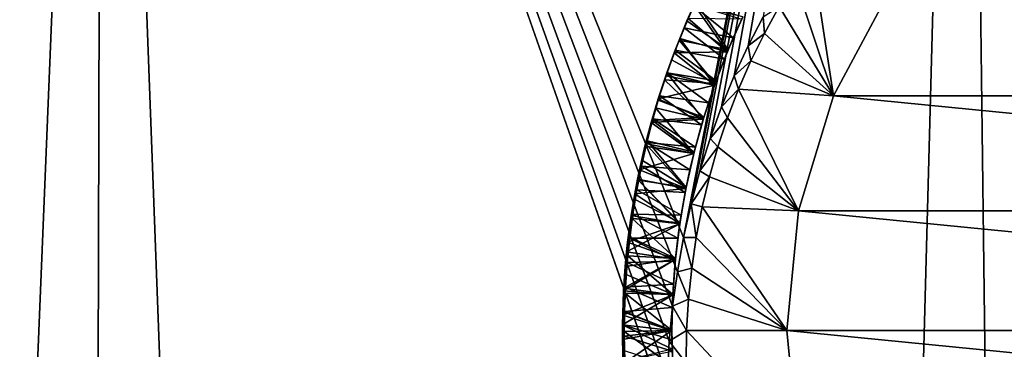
# Model space of a CAD drawing. Header units: metres. Extents: x -23 to 265, y -23 to 70.
# Tile 35 of 64: x -3.603 to -1.032, y 48.451 to 49.311. Entities that reach past the tile are written whole.
import ezdxf

# ---------------------------------------------------------------- set-up
doc = ezdxf.new("R2010")
doc.units = ezdxf.units.M
doc.layers.add('solid_SWIVIEL_SPOUT_SW0001', color=7, linetype='CONTINUOUS')

msp = doc.modelspace()

# ---------------------------------------------------------------- linework, layer by layer
at = {"layer": 'solid_SWIVIEL_SPOUT_SW0001'}
for points in [[(-4.854198, 16.713932, 27.620125), (-5.604912, 52.5, 27.813681), (-3.389125, 52.5, 27.325951)], [(-3.46545, 17.056067, 68.661392), (-3.389111, 52.5, 68.674049), (-5.604892, 52.5, 68.186325)], [(-4.854177, 16.713938, 68.379883), (-3.46545, 17.056067, 68.661392), (-5.604892, 52.5, 68.186325)], [(-3.465472, 17.056063, 27.33861), (-4.854198, 16.713932, 27.620125), (-3.389125, 52.5, 27.325951)], [(-2.07779, 17.280092, 27.15329), (-3.465472, 17.056063, 27.33861), (-3.389125, 52.5, 27.325951)], [(-3.46545, 17.056067, 68.661392), (-2.077764, 17.280094, 68.84671), (-3.389111, 52.5, 68.674049)], [(-1.869714, 48.742626, 27.1336), (-3.389125, 52.5, 27.325951), (-1.134071, 52.5, 27.080717)], [(-1.913203, 48.289448, 27.137543), (-2.07779, 17.280092, 27.15329), (-3.389125, 52.5, 27.325951)], [(-1.911935, 48.381145, 27.137426), (-1.913203, 48.289448, 27.137543), (-3.389125, 52.5, 27.325951)], [(-1.90692, 48.472527, 27.136967), (-1.911935, 48.381145, 27.137426), (-3.389125, 52.5, 27.325951)], [(-1.898187, 48.563385, 27.136171), (-1.90692, 48.472527, 27.136967), (-3.389125, 52.5, 27.325951)], [(-1.885766, 48.653526, 27.135044), (-1.898187, 48.563385, 27.136171), (-3.389125, 52.5, 27.325951)], [(-1.869714, 48.742626, 27.1336), (-1.885766, 48.653526, 27.135044), (-3.389125, 52.5, 27.325951)], [(-2.077764, 17.280094, 68.84671), (-1.134062, 52.5, 68.919281), (-3.389111, 52.5, 68.674049)], [(-2.077764, 17.280094, 68.84671), (-0.691413, 17.390823, 68.938591), (-1.134062, 52.5, 68.919281)], [(-1.850107, 48.830414, 27.131851), (-1.869714, 48.742626, 27.1336), (-1.134071, 52.5, 27.080717)], [(-1.827005, 48.916691, 27.129816), (-1.850107, 48.830414, 27.131851), (-1.134071, 52.5, 27.080717)], [(-1.8005, 49.001194, 27.127514), (-1.827005, 48.916691, 27.129816), (-1.134071, 52.5, 27.080717)], [(-1.770661, 49.083775, 27.12496), (-1.8005, 49.001194, 27.127514), (-1.134071, 52.5, 27.080717)], [(-1.737554, 49.164326, 27.122179), (-1.770661, 49.083775, 27.12496), (-1.134071, 52.5, 27.080717)], [(-1.701255, 49.242737, 27.11919), (-1.737554, 49.164326, 27.122179), (-1.134071, 52.5, 27.080717)], [(-1.661941, 49.318893, 27.116024), (-1.701255, 49.242737, 27.11919), (-1.134071, 52.5, 27.080717)], [(0.694391, 17.390703, 68.938492), (1.134071, 52.5, 68.919281), (-1.134062, 52.5, 68.919281)], [(-0.691413, 17.390823, 68.938591), (0.694391, 17.390703, 68.938492), (-1.134062, 52.5, 68.919281)], [(-1.478208, 49.112289, 26.9), (-1.578872, 49.414566, 27.124628), (-1.534425, 49.48148, 27.121473)], [(-1.478208, 49.112289, 26.9), (-1.534425, 49.48148, 27.121473), (-1.330353, 49.388908, 26.9)], [(-1.478208, 49.112289, 26.9), (-1.620309, 49.345814, 27.127787), (-1.578872, 49.414566, 27.124628)], [(-1.478208, 49.112289, 26.9), (-1.330353, 49.388908, 26.9), (1.478208, 49.112289, 26.9)], [(-1.330353, 49.388908, 26.9), (1.330353, 49.388908, 26.9), (1.478208, 49.112289, 26.9)], [(-1.879716, 49.261986, 28.422802), (-1.84171, 49.350025, 28.417387), (-1.755383, 49.22707, 28.496023)], [(-1.857839, 49.31403, 28.331745), (-1.84171, 49.350025, 28.417387), (-1.879716, 49.261986, 28.422802)], [(-1.868219, 49.2901, 27.633156), (-1.843178, 49.347488, 27.62993), (-1.86064, 49.307999, 27.720016)], [(-1.739734, 49.26376, 27.55752), (-1.843178, 49.347488, 27.62993), (-1.868219, 49.2901, 27.633156)], [(-1.753067, 49.232635, 27.795734), (-1.86064, 49.307999, 27.720016), (-1.838427, 49.357857, 27.716928)], [(-1.843178, 49.347488, 27.62993), (-1.838427, 49.357857, 27.716928), (-1.86064, 49.307999, 27.720016)], [(-1.739734, 49.26376, 27.55752), (-1.71456, 49.31871, 27.554062), (-1.843178, 49.347488, 27.62993)], [(-1.84171, 49.350025, 28.417387), (-1.7176, 49.312309, 28.49048), (-1.755383, 49.22707, 28.496023)], [(-1.714686, 49.318443, 27.790285), (-1.753067, 49.232635, 27.795734), (-1.838427, 49.357857, 27.716928)], [(-1.620309, 49.345814, 27.127787), (-1.658653, 49.275379, 27.130939), (-1.661941, 49.318893, 27.116024)], [(-1.478208, 49.112289, 26.9), (-1.658653, 49.275379, 27.130939), (-1.620309, 49.345814, 27.127787)], [(-1.857839, 49.31403, 28.331745), (-1.879716, 49.261986, 28.422802), (-1.894247, 49.225033, 28.336908)], [(-1.857839, 49.31403, 28.331745), (-1.894247, 49.225033, 28.336908), (-1.755388, 49.227058, 28.259861)], [(-1.857839, 49.31403, 28.331745), (-1.755388, 49.227058, 28.259861), (-1.717608, 49.312294, 28.254501)], [(-1.739734, 49.26376, 27.55752), (-1.753067, 49.232635, 27.795734), (-1.714686, 49.318443, 27.790285)], [(-1.739734, 49.26376, 27.55752), (-1.714686, 49.318443, 27.790285), (-1.71456, 49.31871, 27.554062)], [(-1.658653, 49.275379, 27.130939), (-1.701255, 49.242737, 27.11919), (-1.661941, 49.318893, 27.116024)], [(-1.891408, 49.231831, 27.636391), (-1.868219, 49.2901, 27.633156), (-1.881461, 49.257477, 27.723137)], [(-1.763144, 49.208042, 27.561037), (-1.868219, 49.2901, 27.633156), (-1.891408, 49.231831, 27.636391)], [(-1.753067, 49.232635, 27.795734), (-1.881461, 49.257477, 27.723137), (-1.86064, 49.307999, 27.720016)], [(-1.868219, 49.2901, 27.633156), (-1.86064, 49.307999, 27.720016), (-1.881461, 49.257477, 27.723137)], [(-1.763144, 49.208042, 27.561037), (-1.739734, 49.26376, 27.55752), (-1.868219, 49.2901, 27.633156)], [(-1.755388, 49.227058, 28.259861), (-1.755383, 49.22707, 28.496023), (-1.717608, 49.312294, 28.254501)], [(-1.717608, 49.312294, 28.254501), (-1.755383, 49.22707, 28.496023), (-1.7176, 49.312309, 28.49048)], [(-1.913629, 49.172112, 28.428188), (-1.879716, 49.261986, 28.422802), (-1.788954, 49.140034, 28.501572)], [(-1.894247, 49.225033, 28.336908), (-1.879716, 49.261986, 28.422802), (-1.913629, 49.172112, 28.428188)], [(-1.879716, 49.261986, 28.422802), (-1.755383, 49.22707, 28.496023), (-1.788954, 49.140034, 28.501572)], [(-1.763144, 49.208042, 27.561037), (-1.753067, 49.232635, 27.795734), (-1.739734, 49.26376, 27.55752)], [(-1.658653, 49.275379, 27.130939), (-1.693835, 49.203388, 27.134075), (-1.701255, 49.242737, 27.11919)], [(-1.478208, 49.112289, 26.9), (-1.693835, 49.203388, 27.134075), (-1.658653, 49.275379, 27.130939)], [(-1.787158, 49.145031, 27.801146), (-1.90092, 49.206234, 27.726288), (-1.881461, 49.257477, 27.723137)], [(-1.891408, 49.231831, 27.636391), (-1.881461, 49.257477, 27.723137), (-1.90092, 49.206234, 27.726288)], [(-1.753067, 49.232635, 27.795734), (-1.787158, 49.145031, 27.801146), (-1.881461, 49.257477, 27.723137)], [(-1.693835, 49.203388, 27.134075), (-1.737554, 49.164326, 27.122179), (-1.701255, 49.242737, 27.11919)], [(-1.894247, 49.225033, 28.336908), (-1.913629, 49.172112, 28.428188), (-1.916143, 49.164902, 28.340416)], [(-1.894247, 49.225033, 28.336908), (-1.916143, 49.164902, 28.340416), (-1.788945, 49.14006, 28.265308)], [(-1.91277, 49.172737, 27.639669), (-1.891408, 49.231831, 27.636391), (-1.90092, 49.206234, 27.726288)], [(-1.784772, 49.151608, 27.564625), (-1.891408, 49.231831, 27.636391), (-1.91277, 49.172737, 27.639669)], [(-1.894247, 49.225033, 28.336908), (-1.788945, 49.14006, 28.265308), (-1.755388, 49.227058, 28.259861)], [(-1.784772, 49.151608, 27.564625), (-1.763144, 49.208042, 27.561037), (-1.891408, 49.231831, 27.636391)], [(-1.788945, 49.14006, 28.265308), (-1.788954, 49.140034, 28.501572), (-1.755383, 49.22707, 28.496023)], [(-1.788945, 49.14006, 28.265308), (-1.755383, 49.22707, 28.496023), (-1.755388, 49.227058, 28.259861)], [(-1.784772, 49.151608, 27.564625), (-1.787158, 49.145031, 27.801146), (-1.753067, 49.232635, 27.795734)], [(-1.784772, 49.151608, 27.564625), (-1.753067, 49.232635, 27.795734), (-1.763144, 49.208042, 27.561037)], [(-1.787158, 49.145031, 27.801146), (-1.919087, 49.15406, 27.729483), (-1.90092, 49.206234, 27.726288)], [(-1.91277, 49.172737, 27.639669), (-1.90092, 49.206234, 27.726288), (-1.919087, 49.15406, 27.729483)], [(-1.693835, 49.203388, 27.134075), (-1.725802, 49.129951, 27.13718), (-1.737554, 49.164326, 27.122179)], [(-1.478208, 49.112289, 26.9), (-1.725802, 49.129951, 27.13718), (-1.693835, 49.203388, 27.134075)], [(-1.943319, 49.080738, 28.433512), (-1.913629, 49.172112, 28.428188), (-1.818206, 49.051476, 28.507092)], [(-1.916143, 49.164902, 28.340416), (-1.913629, 49.172112, 28.428188), (-1.943319, 49.080738, 28.433512)], [(-1.916143, 49.164902, 28.340416), (-1.943319, 49.080738, 28.433512), (-1.936128, 49.104263, 28.343983)], [(-1.916143, 49.164902, 28.340416), (-1.936128, 49.104263, 28.343983), (-1.788945, 49.14006, 28.265308)], [(-1.932299, 49.112869, 27.642994), (-1.91277, 49.172737, 27.639669), (-1.919087, 49.15406, 27.729483)], [(-1.804596, 49.094505, 27.568275), (-1.91277, 49.172737, 27.639669), (-1.932299, 49.112869, 27.642994)], [(-1.913629, 49.172112, 28.428188), (-1.788954, 49.140034, 28.501572), (-1.818206, 49.051476, 28.507092)], [(-1.804596, 49.094505, 27.568275), (-1.784772, 49.151608, 27.564625), (-1.91277, 49.172737, 27.639669)], [(-1.725802, 49.129951, 27.13718), (-1.770661, 49.083775, 27.12496), (-1.737554, 49.164326, 27.122179)], [(-1.936128, 49.104263, 28.343983), (-1.818193, 49.051521, 28.270855), (-1.788945, 49.14006, 28.265308)], [(-1.816875, 49.055847, 27.806549), (-1.935823, 49.101337, 27.732698), (-1.919087, 49.15406, 27.729483)], [(-1.932299, 49.112869, 27.642994), (-1.919087, 49.15406, 27.729483), (-1.935823, 49.101337, 27.732698)], [(-1.787158, 49.145031, 27.801146), (-1.816875, 49.055847, 27.806549), (-1.919087, 49.15406, 27.729483)], [(-1.818193, 49.051521, 28.270855), (-1.818206, 49.051476, 28.507092), (-1.788954, 49.140034, 28.501572)], [(-1.818193, 49.051521, 28.270855), (-1.788954, 49.140034, 28.501572), (-1.788945, 49.14006, 28.265308)], [(-1.804596, 49.094505, 27.568275), (-1.816875, 49.055847, 27.806549), (-1.787158, 49.145031, 27.801146)], [(-1.804596, 49.094505, 27.568275), (-1.787158, 49.145031, 27.801146), (-1.784772, 49.151608, 27.564625)], [(-1.949981, 49.05228, 27.64636), (-1.932299, 49.112869, 27.642994), (-1.935823, 49.101337, 27.732698)], [(-1.822597, 49.036789, 27.571978), (-1.932299, 49.112869, 27.642994), (-1.949981, 49.05228, 27.64636)], [(-1.822597, 49.036789, 27.571978), (-1.804596, 49.094505, 27.568275), (-1.932299, 49.112869, 27.642994)], [(-1.725802, 49.129951, 27.13718), (-1.75451, 49.055157, 27.140245), (-1.770661, 49.083775, 27.12496)], [(-1.569257, 48.812141, 26.9), (-1.75451, 49.055157, 27.140245), (-1.725802, 49.129951, 27.13718)], [(-1.569257, 48.812141, 26.9), (-1.725802, 49.129951, 27.13718), (-1.478208, 49.112289, 26.9)], [(-1.569257, 48.812141, 26.9), (-1.478208, 49.112289, 26.9), (1.569257, 48.812141, 26.9)], [(-1.478208, 49.112289, 26.9), (1.478208, 49.112289, 26.9), (1.569257, 48.812141, 26.9)], [(-1.936128, 49.104263, 28.343983), (-1.943319, 49.080738, 28.433512), (-1.954205, 49.043056, 28.347593)], [(-1.936128, 49.104263, 28.343983), (-1.954205, 49.043056, 28.347593), (-1.818193, 49.051521, 28.270855)], [(-1.816875, 49.055847, 27.806549), (-1.951063, 49.048332, 27.735912), (-1.935823, 49.101337, 27.732698)], [(-1.949981, 49.05228, 27.64636), (-1.935823, 49.101337, 27.732698), (-1.951063, 49.048332, 27.735912)], [(-1.822597, 49.036789, 27.571978), (-1.816875, 49.055847, 27.806549), (-1.804596, 49.094505, 27.568275)], [(-1.75451, 49.055157, 27.140245), (-1.8005, 49.001194, 27.127514), (-1.770661, 49.083775, 27.12496)], [(-1.968667, 48.988266, 28.438725), (-1.943319, 49.080738, 28.433512), (-1.84307, 48.96162, 28.512554)], [(-1.954205, 49.043056, 28.347593), (-1.943319, 49.080738, 28.433512), (-1.968667, 48.988266, 28.438725)], [(-1.943319, 49.080738, 28.433512), (-1.818206, 49.051476, 28.507092), (-1.84307, 48.96162, 28.512554)], [(-1.954205, 49.043056, 28.347593), (-1.968667, 48.988266, 28.438725), (-1.970387, 48.981319, 28.351244)], [(-1.954205, 49.043056, 28.347593), (-1.970387, 48.981319, 28.351244), (-1.843066, 48.961636, 28.27647)], [(-1.965812, 48.991024, 27.649769), (-1.949981, 49.05228, 27.64636), (-1.964757, 48.995358, 27.739109)], [(-1.838754, 48.978523, 27.57571), (-1.949981, 49.05228, 27.64636), (-1.965812, 48.991024, 27.649769)], [(-1.949981, 49.05228, 27.64636), (-1.951063, 49.048332, 27.735912), (-1.964757, 48.995358, 27.739109)], [(-1.842144, 48.965302, 27.811972), (-1.964757, 48.995358, 27.739109), (-1.951063, 49.048332, 27.735912)], [(-1.954205, 49.043056, 28.347593), (-1.843066, 48.961636, 28.27647), (-1.818193, 49.051521, 28.270855)], [(-1.816875, 49.055847, 27.806549), (-1.842144, 48.965302, 27.811972), (-1.951063, 49.048332, 27.735912)], [(-1.838754, 48.978523, 27.57571), (-1.822597, 49.036789, 27.571978), (-1.949981, 49.05228, 27.64636)], [(-1.843066, 48.961636, 28.27647), (-1.84307, 48.96162, 28.512554), (-1.818206, 49.051476, 28.507092)], [(-1.843066, 48.961636, 28.27647), (-1.818206, 49.051476, 28.507092), (-1.818193, 49.051521, 28.270855)], [(-1.838754, 48.978523, 27.57571), (-1.842144, 48.965302, 27.811972), (-1.816875, 49.055847, 27.806549)], [(-1.838754, 48.978523, 27.57571), (-1.816875, 49.055847, 27.806549), (-1.822597, 49.036789, 27.571978)], [(-1.75451, 49.055157, 27.140245), (-1.779952, 48.979015, 27.143282), (-1.8005, 49.001194, 27.127514)], [(-1.569257, 48.812141, 26.9), (-1.779952, 48.979015, 27.143282), (-1.75451, 49.055157, 27.140245)], [(-1.989649, 48.894817, 28.443855), (-1.968667, 48.988266, 28.438725), (-1.863493, 48.870667, 28.517965)], [(-1.970387, 48.981319, 28.351244), (-1.968667, 48.988266, 28.438725), (-1.989649, 48.894817, 28.443855)], [(-1.970387, 48.981319, 28.351244), (-1.989649, 48.894817, 28.443855), (-1.984632, 48.919113, 28.354914)], [(-1.970387, 48.981319, 28.351244), (-1.984632, 48.919113, 28.354914), (-1.843066, 48.961636, 28.27647)], [(-1.979769, 48.92918, 27.653215), (-1.965812, 48.991024, 27.649769), (-1.976754, 48.943321, 27.742229)], [(-1.85305, 48.919769, 27.579464), (-1.965812, 48.991024, 27.649769), (-1.979769, 48.92918, 27.653215)], [(-1.862904, 48.873619, 27.817425), (-1.976754, 48.943321, 27.742229), (-1.964757, 48.995358, 27.739109)], [(-1.965812, 48.991024, 27.649769), (-1.964757, 48.995358, 27.739109), (-1.976754, 48.943321, 27.742229)], [(-1.968667, 48.988266, 28.438725), (-1.84307, 48.96162, 28.512554), (-1.863493, 48.870667, 28.517965)], [(-1.85305, 48.919769, 27.579464), (-1.838754, 48.978523, 27.57571), (-1.965812, 48.991024, 27.649769)], [(-1.842144, 48.965302, 27.811972), (-1.862904, 48.873619, 27.817425), (-1.964757, 48.995358, 27.739109)], [(-1.779952, 48.979015, 27.143282), (-1.827005, 48.916691, 27.129816), (-1.8005, 49.001194, 27.127514)], [(-1.984632, 48.919113, 28.354914), (-1.863495, 48.870659, 28.282112), (-1.843066, 48.961636, 28.27647)], [(-1.863495, 48.870659, 28.282112), (-1.84307, 48.96162, 28.512554), (-1.843066, 48.961636, 28.27647)], [(-1.863495, 48.870659, 28.282112), (-1.863493, 48.870667, 28.517965), (-1.84307, 48.96162, 28.512554)], [(-1.85305, 48.919769, 27.579464), (-1.862904, 48.873619, 27.817425), (-1.842144, 48.965302, 27.811972)], [(-1.85305, 48.919769, 27.579464), (-1.842144, 48.965302, 27.811972), (-1.838754, 48.978523, 27.57571)], [(-1.779952, 48.979015, 27.143282), (-1.802122, 48.901512, 27.146309), (-1.827005, 48.916691, 27.129816)], [(-1.569257, 48.812141, 26.9), (-1.802122, 48.901512, 27.146309), (-1.779952, 48.979015, 27.143282)], [(-1.991849, 48.86681, 27.656698), (-1.979769, 48.92918, 27.653215), (-1.987189, 48.892101, 27.745283)], [(-1.865469, 48.860592, 27.583227), (-1.979769, 48.92918, 27.653215), (-1.991849, 48.86681, 27.656698)], [(-1.862904, 48.873619, 27.817425), (-1.987189, 48.892101, 27.745283), (-1.976754, 48.943321, 27.742229)], [(-1.979769, 48.92918, 27.653215), (-1.976754, 48.943321, 27.742229), (-1.987189, 48.892101, 27.745283)], [(-1.865469, 48.860592, 27.583227), (-1.85305, 48.919769, 27.579464), (-1.979769, 48.92918, 27.653215)], [(-1.984632, 48.919113, 28.354914), (-1.989649, 48.894817, 28.443855), (-1.996937, 48.856491, 28.358599)], [(-1.984632, 48.919113, 28.354914), (-1.996937, 48.856491, 28.358599), (-1.863495, 48.870659, 28.282112)], [(-1.865469, 48.860592, 27.583227), (-1.862904, 48.873619, 27.817425), (-1.85305, 48.919769, 27.579464)], [(-1.802122, 48.901512, 27.146309), (-1.850107, 48.830414, 27.131851), (-1.827005, 48.916691, 27.129816)], [(-2.006217, 48.800545, 28.448942), (-1.989649, 48.894817, 28.443855), (-1.879439, 48.778763, 28.523359)], [(-1.996937, 48.856491, 28.358599), (-1.989649, 48.894817, 28.443855), (-2.006217, 48.800545, 28.448942)], [(-1.879103, 48.781017, 27.822924), (-1.996119, 48.841927, 27.748253), (-1.987189, 48.892101, 27.745283)], [(-1.991849, 48.86681, 27.656698), (-1.987189, 48.892101, 27.745283), (-1.996119, 48.841927, 27.748253)], [(-1.989649, 48.894817, 28.443855), (-1.863493, 48.870667, 28.517965), (-1.879439, 48.778763, 28.523359)], [(-1.862904, 48.873619, 27.817425), (-1.879103, 48.781017, 27.822924), (-1.987189, 48.892101, 27.745283)], [(-1.802122, 48.901512, 27.146309), (-1.820944, 48.82283, 27.14934), (-1.850107, 48.830414, 27.131851)], [(-1.569257, 48.812141, 26.9), (-1.820944, 48.82283, 27.14934), (-1.802122, 48.901512, 27.146309)], [(-1.996937, 48.856491, 28.358599), (-2.006217, 48.800545, 28.448942), (-2.007263, 48.793552, 28.362274)], [(-1.996937, 48.856491, 28.358599), (-2.007263, 48.793552, 28.362274), (-1.879437, 48.778774, 28.287746)], [(-2.002033, 48.803997, 27.66021), (-1.991849, 48.86681, 27.656698), (-1.996119, 48.841927, 27.748253)], [(-1.875999, 48.801044, 27.586985), (-1.991849, 48.86681, 27.656698), (-2.002033, 48.803997, 27.66021)], [(-1.996937, 48.856491, 28.358599), (-1.879437, 48.778774, 28.287746), (-1.863495, 48.870659, 28.282112)], [(-1.875999, 48.801044, 27.586985), (-1.865469, 48.860592, 27.583227), (-1.991849, 48.86681, 27.656698)], [(-1.879437, 48.778774, 28.287746), (-1.879439, 48.778763, 28.523359), (-1.863493, 48.870667, 28.517965)], [(-1.879437, 48.778774, 28.287746), (-1.863493, 48.870667, 28.517965), (-1.863495, 48.870659, 28.282112)], [(-1.875999, 48.801044, 27.586985), (-1.879103, 48.781017, 27.822924), (-1.862904, 48.873619, 27.817425)], [(-1.875999, 48.801044, 27.586985), (-1.862904, 48.873619, 27.817425), (-1.865469, 48.860592, 27.583227)], [(-1.879103, 48.781017, 27.822924), (-2.003652, 48.792747, 27.751146), (-1.996119, 48.841927, 27.748253)], [(-2.002033, 48.803997, 27.66021), (-1.996119, 48.841927, 27.748253), (-2.003652, 48.792747, 27.751146)], [(-1.83636, 48.743111, 27.152382), (-1.869714, 48.742626, 27.1336), (-1.850107, 48.830414, 27.131851)], [(-1.820944, 48.82283, 27.14934), (-1.83636, 48.743111, 27.152382), (-1.850107, 48.830414, 27.131851)], [(-2.018318, 48.705574, 28.454031), (-2.006217, 48.800545, 28.448942), (-1.879439, 48.778763, 28.523359)], [(-2.007263, 48.793552, 28.362274), (-2.006217, 48.800545, 28.448942), (-2.018318, 48.705574, 28.454031)], [(-2.010319, 48.740803, 27.663754), (-2.002033, 48.803997, 27.66021), (-2.009963, 48.743858, 27.753998)], [(-1.884628, 48.741196, 27.590729), (-2.002033, 48.803997, 27.66021), (-2.010319, 48.740803, 27.663754)], [(-2.002033, 48.803997, 27.66021), (-2.003652, 48.792747, 27.751146), (-2.009963, 48.743858, 27.753998)], [(-1.884628, 48.741196, 27.590729), (-1.875999, 48.801044, 27.586985), (-2.002033, 48.803997, 27.66021)], [(-1.884628, 48.741196, 27.590729), (-1.879103, 48.781017, 27.822924), (-1.875999, 48.801044, 27.586985)], [(-1.6, 48.5, 26.9), (-1.83636, 48.743111, 27.152382), (-1.820944, 48.82283, 27.14934)], [(-1.6, 48.5, 26.9), (-1.820944, 48.82283, 27.14934), (-1.569257, 48.812141, 26.9)], [(-1.6, 48.5, 26.9), (-1.569257, 48.812141, 26.9), (1.6, 48.5, 26.9)], [(-1.569257, 48.812141, 26.9), (1.569257, 48.812141, 26.9), (1.6, 48.5, 26.9)], [(-2.007263, 48.793552, 28.362274), (-2.018318, 48.705574, 28.454031), (-2.015598, 48.730389, 28.365931)], [(-2.018318, 48.705574, 28.454031), (-1.879439, 48.778763, 28.523359), (-1.890856, 48.68618, 28.528755)], [(-2.007263, 48.793552, 28.362274), (-2.015598, 48.730389, 28.365931), (-1.879437, 48.778774, 28.287746)], [(-2.015598, 48.730389, 28.365931), (-1.890852, 48.686222, 28.29335), (-1.879437, 48.778774, 28.287746)], [(-1.890703, 48.687733, 27.828468), (-2.009963, 48.743858, 27.753998), (-2.003652, 48.792747, 27.751146)], [(-1.879103, 48.781017, 27.822924), (-1.890703, 48.687733, 27.828468), (-2.003652, 48.792747, 27.751146)], [(-1.890852, 48.686222, 28.29335), (-1.890856, 48.68618, 28.528755), (-1.879439, 48.778763, 28.523359)], [(-1.890852, 48.686222, 28.29335), (-1.879439, 48.778763, 28.523359), (-1.879437, 48.778774, 28.287746)], [(-1.884628, 48.741196, 27.590729), (-1.890703, 48.687733, 27.828468), (-1.879103, 48.781017, 27.822924)], [(-2.015598, 48.730389, 28.365931), (-2.018318, 48.705574, 28.454031), (-2.021921, 48.667068, 28.369553)], [(-2.015598, 48.730389, 28.365931), (-2.021921, 48.667068, 28.369553), (-1.890852, 48.686222, 28.29335)], [(-2.016693, 48.677307, 27.667318), (-2.010319, 48.740803, 27.663754), (-2.015079, 48.695347, 27.756809)], [(-1.891349, 48.681107, 27.594452), (-2.010319, 48.740803, 27.663754), (-2.016693, 48.677307, 27.667318)], [(-1.890703, 48.687733, 27.828468), (-2.015079, 48.695347, 27.756809), (-2.009963, 48.743858, 27.753998)], [(-2.010319, 48.740803, 27.663754), (-2.009963, 48.743858, 27.753998), (-2.015079, 48.695347, 27.756809)], [(-1.891349, 48.681107, 27.594452), (-1.884628, 48.741196, 27.590729), (-2.010319, 48.740803, 27.663754)], [(-1.891349, 48.681107, 27.594452), (-1.890703, 48.687733, 27.828468), (-1.884628, 48.741196, 27.590729)], [(-1.848305, 48.662598, 27.155443), (-1.885766, 48.653526, 27.135044), (-1.869714, 48.742626, 27.1336)], [(-1.83636, 48.743111, 27.152382), (-1.848305, 48.662598, 27.155443), (-1.869714, 48.742626, 27.1336)], [(-1.6, 48.5, 26.9), (-1.848305, 48.662598, 27.155443), (-1.83636, 48.743111, 27.152382)], [(-2.025864, 48.610348, 28.459162), (-2.018318, 48.705574, 28.454031), (-1.890856, 48.68618, 28.528755)], [(-2.021921, 48.667068, 28.369553), (-2.018318, 48.705574, 28.454031), (-2.025864, 48.610348, 28.459162)], [(-2.026214, 48.603714, 28.373125), (-1.897712, 48.593224, 28.298903), (-1.890852, 48.686222, 28.29335)], [(-2.021921, 48.667068, 28.369553), (-2.026214, 48.603714, 28.373125), (-1.890852, 48.686222, 28.29335)], [(-2.025864, 48.610348, 28.459162), (-1.890856, 48.68618, 28.528755), (-1.897713, 48.593201, 28.53417)], [(-2.02115, 48.613575, 27.670906), (-2.016693, 48.677307, 27.667318), (-2.019087, 48.646526, 27.759613)], [(-1.896154, 48.620838, 27.598145), (-2.016693, 48.677307, 27.667318), (-2.02115, 48.613575, 27.670906)], [(-1.897674, 48.593983, 27.834053), (-2.019087, 48.646526, 27.759613), (-2.015079, 48.695347, 27.756809)], [(-2.016693, 48.677307, 27.667318), (-2.015079, 48.695347, 27.756809), (-2.019087, 48.646526, 27.759613)], [(-1.896154, 48.620838, 27.598145), (-1.891349, 48.681107, 27.594452), (-2.016693, 48.677307, 27.667318)], [(-1.890703, 48.687733, 27.828468), (-1.897674, 48.593983, 27.834053), (-2.015079, 48.695347, 27.756809)], [(-1.897712, 48.593224, 28.298903), (-1.897713, 48.593201, 28.53417), (-1.890856, 48.68618, 28.528755)], [(-1.897712, 48.593224, 28.298903), (-1.890856, 48.68618, 28.528755), (-1.890852, 48.686222, 28.29335)], [(-1.896154, 48.620838, 27.598145), (-1.897674, 48.593983, 27.834053), (-1.890703, 48.687733, 27.828468)], [(-1.896154, 48.620838, 27.598145), (-1.890703, 48.687733, 27.828468), (-1.891349, 48.681107, 27.594452)], [(-2.021921, 48.667068, 28.369553), (-2.025864, 48.610348, 28.459162), (-2.026214, 48.603714, 28.373125)], [(-1.897674, 48.593983, 27.834053), (-2.021973, 48.597412, 27.762409), (-2.019087, 48.646526, 27.759613)], [(-2.02115, 48.613575, 27.670906), (-2.019087, 48.646526, 27.759613), (-2.021973, 48.597412, 27.762409)], [(-1.856735, 48.581512, 27.158524), (-1.898187, 48.563385, 27.136171), (-1.885766, 48.653526, 27.135044)], [(-1.848305, 48.662598, 27.155443), (-1.856735, 48.581512, 27.158524), (-1.885766, 48.653526, 27.135044)], [(-1.6, 48.5, 26.9), (-1.856735, 48.581512, 27.158524), (-1.848305, 48.662598, 27.155443)], [(-1.899038, 48.560448, 27.601803), (-1.896154, 48.620838, 27.598145), (-2.02115, 48.613575, 27.670906)], [(-1.899038, 48.560448, 27.601803), (-1.897674, 48.593983, 27.834053), (-1.896154, 48.620838, 27.598145)], [(-2.028816, 48.51524, 28.464355), (-2.025864, 48.610348, 28.459162), (-1.897713, 48.593201, 28.53417)], [(-2.026214, 48.603714, 28.373125), (-2.025864, 48.610348, 28.459162), (-2.028816, 48.51524, 28.464355)], [(-2.026214, 48.603714, 28.373125), (-2.028816, 48.51524, 28.464355), (-2.028484, 48.540276, 28.376646)], [(-2.026214, 48.603714, 28.373125), (-2.028484, 48.540276, 28.376646), (-1.897712, 48.593224, 28.298903)], [(-1.9, 48.5, 27.839668), (-2.023726, 48.547848, 27.765205), (-2.021973, 48.597412, 27.762409)], [(-2.023681, 48.549706, 27.674509), (-2.021973, 48.597412, 27.762409), (-2.023726, 48.547848, 27.765205)], [(-2.023681, 48.549706, 27.674509), (-2.02115, 48.613575, 27.670906), (-2.021973, 48.597412, 27.762409)], [(-1.899038, 48.560448, 27.601803), (-2.02115, 48.613575, 27.670906), (-2.023681, 48.549706, 27.674509)], [(-1.897674, 48.593983, 27.834053), (-1.9, 48.5, 27.839668), (-2.021973, 48.597412, 27.762409)], [(-1.9, 48.5, 27.605423), (-1.9, 48.5, 27.839668), (-1.897674, 48.593983, 27.834053)], [(-1.899038, 48.560448, 27.601803), (-1.9, 48.5, 27.605423), (-1.897674, 48.593983, 27.834053)], [(-2.028816, 48.51524, 28.464355), (-1.897713, 48.593201, 28.53417), (-1.9, 48.5, 28.539614)], [(-2.028484, 48.540276, 28.376646), (-1.9, 48.5, 28.304394), (-1.897712, 48.593224, 28.298903)], [(-1.9, 48.5, 28.304394), (-1.897713, 48.593201, 28.53417), (-1.897712, 48.593224, 28.298903)], [(-1.9, 48.5, 28.304394), (-1.9, 48.5, 28.539614), (-1.897713, 48.593201, 28.53417)], [(-1.856735, 48.581512, 27.158524), (-1.861627, 48.5, 27.161627), (-1.898187, 48.563385, 27.136171)], [(-1.6, 48.5, 26.9), (-1.861627, 48.5, 27.161627), (-1.856735, 48.581512, 27.158524)], [(-2.023681, 48.549706, 27.674509), (-2.023726, 48.547848, 27.765205), (-2.024318, 48.497833, 27.768)], [(-2.024284, 48.485767, 27.678123), (-2.023681, 48.549706, 27.674509), (-2.024318, 48.497833, 27.768)], [(-1.9, 48.5, 27.839668), (-2.024318, 48.497833, 27.768), (-2.023726, 48.547848, 27.765205)], [(-1.9, 48.5, 27.605423), (-2.023681, 48.549706, 27.674509), (-2.024284, 48.485767, 27.678123)], [(-1.899038, 48.560448, 27.601803), (-2.023681, 48.549706, 27.674509), (-1.9, 48.5, 27.605423)], [(-1.861627, 48.5, 27.161627), (-1.90692, 48.472527, 27.136967), (-1.898187, 48.563385, 27.136171)], [(-2.028484, 48.540276, 28.376646), (-2.028816, 48.51524, 28.464355), (-2.028708, 48.4767, 28.380112)], [(-2.028484, 48.540276, 28.376646), (-2.028708, 48.4767, 28.380112), (-1.9, 48.5, 28.304394)], [(-1.899843, 48.475552, 28.541048), (-2.028816, 48.51524, 28.464355), (-1.9, 48.5, 28.539614)], [(-1.899371, 48.451103, 28.542484), (-2.02722, 48.420544, 28.46962), (-2.028816, 48.51524, 28.464355)], [(-2.028708, 48.4767, 28.380112), (-2.028816, 48.51524, 28.464355), (-2.02722, 48.420544, 28.46962)], [(-1.899843, 48.475552, 28.541048), (-1.899371, 48.451103, 28.542484), (-2.028816, 48.51524, 28.464355)], [(-2.028708, 48.4767, 28.380112), (-2.026902, 48.413094, 28.383533), (-1.9, 48.5, 28.304394)], [(-2.026902, 48.413094, 28.383533), (-1.897802, 48.408634, 28.309717), (-1.9, 48.5, 28.304394)], [(-1.9, 48.5, 27.839668), (-1.897671, 48.405952, 27.845295), (-2.024318, 48.497833, 27.768)], [(-1.897671, 48.405952, 27.845295), (-2.023717, 48.447342, 27.77079), (-2.024318, 48.497833, 27.768)], [(-2.024284, 48.485767, 27.678123), (-2.024318, 48.497833, 27.768), (-2.023717, 48.447342, 27.77079)], [(-1.89924, 48.446251, 27.608608), (-1.9, 48.5, 27.605423), (-2.024284, 48.485767, 27.678123)], [(-1.861627, 48.5, 27.161627), (-1.862937, 48.414993, 27.164875), (-1.90692, 48.472527, 27.136967)], [(-1.89924, 48.446251, 27.608608), (-1.897671, 48.405952, 27.845295), (-1.9, 48.5, 27.839668)], [(-1.89924, 48.446251, 27.608608), (-1.9, 48.5, 27.839668), (-1.9, 48.5, 27.605423)], [(-1.897802, 48.408634, 28.309717), (-1.899843, 48.475552, 28.541048), (-1.9, 48.5, 28.539614)], [(-1.897802, 48.408634, 28.309717), (-1.9, 48.5, 28.539614), (-1.9, 48.5, 28.304394)], [(-1.569257, 48.187859, 26.9), (-1.862937, 48.414993, 27.164875), (-1.861627, 48.5, 27.161627)], [(-1.569257, 48.187859, 26.9), (-1.861627, 48.5, 27.161627), (-1.6, 48.5, 26.9)], [(1.569257, 48.187859, 26.9), (-1.6, 48.5, 26.9), (1.6, 48.5, 26.9)], [(1.569257, 48.187859, 26.9), (-1.569257, 48.187859, 26.9), (-1.6, 48.5, 26.9)], [(-2.028708, 48.4767, 28.380112), (-2.02722, 48.420544, 28.46962), (-2.026902, 48.413094, 28.383533)], [(-2.022956, 48.421871, 27.681742), (-2.024284, 48.485767, 27.678123), (-2.023717, 48.447342, 27.77079)], [(-1.89924, 48.446251, 27.608608), (-2.024284, 48.485767, 27.678123), (-2.022956, 48.421871, 27.681742)], [(-1.862937, 48.414993, 27.164875), (-1.911935, 48.381145, 27.137426), (-1.90692, 48.472527, 27.136967)], [(-1.897802, 48.408634, 28.309717), (-1.899371, 48.451103, 28.542484), (-1.899843, 48.475552, 28.541048)]]:
    msp.add_3dface(points, dxfattribs=at)

doc.saveas('drawing.dxf')
